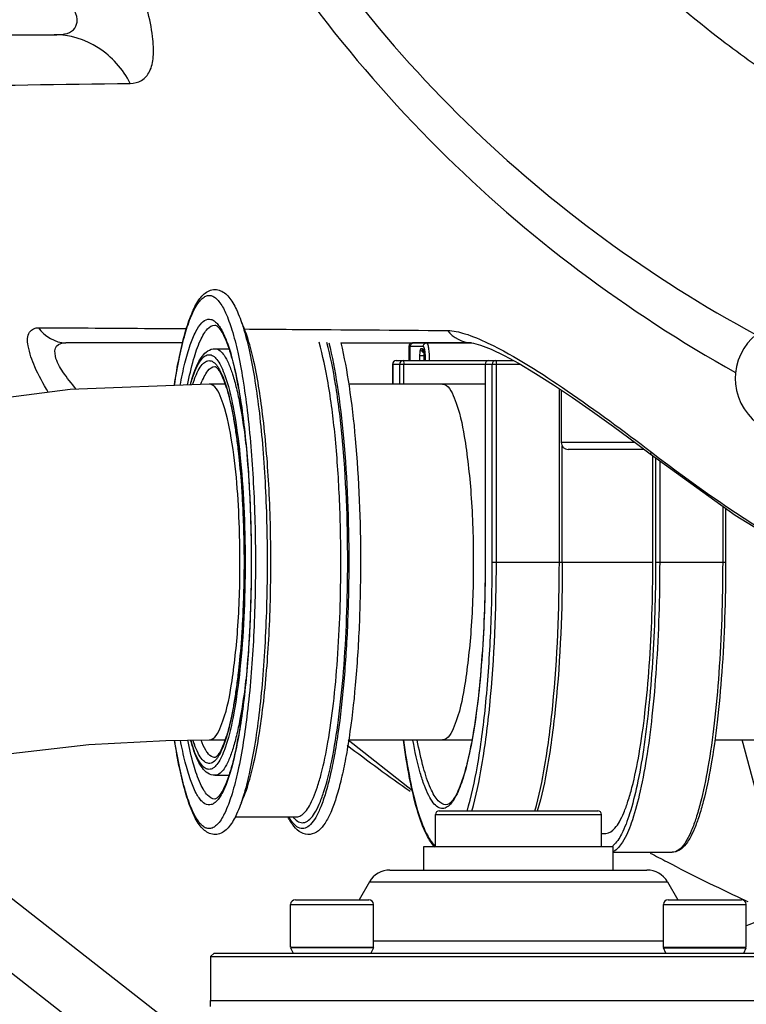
# Model space of a CAD drawing. Header units: millimetres. Extents: x 0 to 5940, y 0 to 4200.
# Tile 29 of 87: x 2592 to 2653, y 529 to 612. Entities that reach past the tile are written whole.
import ezdxf

# ---------------------------------------------------------------- set-up
doc = ezdxf.new("R2010")
doc.units = ezdxf.units.MM
doc.header["$LTSCALE"] = 326.7
doc.layers.get('0').update_dxf_attribs({"linetype": 'CONTINUOUS'})
for name, color, linetype in [('304103000185DXF_CONTINUOUS_LINE', 7, 'CONTINUOUS'), ('304103000186DXF_CONTINUOUS_LINE', 7, 'CONTINUOUS'), ('304104000212DXF_CONTINUOUS_LINE', 7, 'CONTINUOUS'), ('304105000085DXF_CONTINUOUS_LINE', 7, 'CONTINUOUS'), ('304105000162DXF_CONTINUOUS_LINE', 7, 'CONTINUOUS'), ('304106000012DXF_CONTINUOUS_LINE', 7, 'CONTINUOUS'), ('304109000016DXF_CONTINUOUS_LINE', 7, 'CONTINUOUS'), ('501023000027DXF_CONTINUOUS_LINE', 7, 'CONTINUOUS'), ('501023000069DXF_CONTINUOUS_LINE', 7, 'CONTINUOUS'), ('501038000004DXF_CONTINUOUS_LINE', 7, 'CONTINUOUS'), ('604006000001DXF_CONTINUOUS_LINE', 7, 'CONTINUOUS'), ('604007000001DXF_CONTINUOUS_LINE', 7, 'CONTINUOUS'), ('626001000001DXF_CONTINUOUS_LINE', 7, 'CONTINUOUS'), ('XIANLAN_DXF_CONTINUOUS_LINE', 7, 'CONTINUOUS')]:
    doc.layers.add(name, color=color, linetype=linetype)

msp = doc.modelspace()

# ---------------------------------------------------------------- linework, layer by layer
at = {"color": 2, "linetype": 'Continuous'}
msp.add_circle((2718.902, 681.882), 486, dxfattribs=at)
at = {"layer": '304103000185DXF_CONTINUOUS_LINE', "color": 7, "linetype": 'Continuous'}
msp.add_lwpolyline([(2663.423, 539.882), (2653.396, 535.794), (2653.085, 535.682)], dxfattribs=at)
at = {"layer": '304103000186DXF_CONTINUOUS_LINE', "color": 7, "linetype": 'Continuous'}
for p, q in [((2548.902, 610.882), (2594.655, 610.882)), ((2605.494, 584.882), (2595.636, 584.882)), ((2618.849, 584.882), (2629.878, 584.882)), ((2643.816, 576.372), (2644.957, 575.503)), ((2619.478, 551.382), (2624.902, 547.096))]:
    msp.add_line(p, q, dxfattribs=at)
at = {"layer": '304103000186DXF_CONTINUOUS_LINE', "color": 9, "linetype": 'Continuous'}
for p, q in [((2645.075, 575.656), (2644.957, 575.503)), ((2656.565, 537.086), (2652.735, 551.382))]:
    msp.add_line(p, q, dxfattribs=at)
at = {"layer": '304103000186DXF_CONTINUOUS_LINE', "color": 7, "linetype": 'Continuous'}
for points in [[(2629.878, 584.882), (2630.055, 584.856), (2630.652, 584.689), (2631.539, 584.34), (2632.642, 583.812), (2633.906, 583.125), (2635.299, 582.296), (2636.803, 581.341), (2638.403, 580.272), (2640.093, 579.096), (2641.884, 577.807), (2643.816, 576.372)], [(2644.957, 575.503), (2652.158, 570.345), (2660.849, 565.025), (2668.82, 560.911)]]:
    msp.add_lwpolyline(points, dxfattribs=at)
for centre, radius, start, end in [((2706.902, 681.882), 87, 189.28097, 267.59528), ((2718.902, 681.882), 83.5, 192.13308, 302.89394)]:
    msp.add_arc(centre, radius, start, end, dxfattribs=at)
at = {"layer": '304103000186DXF_CONTINUOUS_LINE', "color": 9, "linetype": 'Continuous'}
for centre, radius, start, end in [((2725.451, 680.222), 131.888, 232.45155, 244.60857), ((2719.058, 681.893), 164.582, 232.72786, 235.0183), ((2719.665, 681.664), 158.534, 241.89452, 242.47298), ((2719.69, 681.715), 158.591, 242.47336, 245.02174), ((2719.702, 681.741), 158.62, 245.02168, 245.21401)]:
    msp.add_arc(centre, radius, start, end, dxfattribs=at)
for points, knots in [([(2610.421, 628.24), (2615.513, 619.185), (2628.201, 602.654), (2645, 590.356), (2653.926, 585.566)], [0, 0, 0, 0, 0.506312, 1, 1, 1, 1]), ([(2607.727, 626.961), (2612.902, 617.574), (2625.838, 600.382), (2643.023, 587.468), (2652.179, 582.385)], [0, 0, 0, 0, 0.505829, 1, 1, 1, 1]), ([(2655.908, 606.908), (2654.117, 608.1), (2647.059, 613.169), (2640.744, 619.27), (2636.568, 624.294)], [0, 0, 0, 0, 0.247782, 1, 1, 1, 1]), ([(2601.08, 606.779), (2601.41, 606.785), (2602.1, 606.932), (2602.842, 607.819), (2603.099, 609.156), (2602.943, 611.688), (2601.807, 615.468), (2600.482, 618.531), (2599.687, 620.158)], [0, 0, 0, 0, 0.066037, 0.132483, 0.218071, 0.332197, 0.637807, 1, 1, 1, 1]), ([(2594.655, 610.882), (2595.215, 610.882), (2596.178, 610.922), (2596.713, 612.027), (2596.391, 612.98), (2595.792, 613.952), (2594.662, 615.322), (2593.668, 616.269), (2592.971, 616.882)], [0, 0, 0, 0, 0.194547, 0.277672, 0.386387, 0.524342, 0.677681, 1, 1, 1, 1]), ([(2601.08, 606.779), (2600.466, 607.977), (2598.64, 610.077), (2595.95, 610.882), (2594.655, 610.882)], [0, 0, 0, 0, 0.509573, 1, 1, 1, 1]), ([(2578.491, 606.469), (2580.257, 606.491), (2587.786, 606.586), (2595.316, 606.692), (2601.08, 606.779)], [0, 0, 0, 0, 0.234495, 1, 1, 1, 1]), ([(2594.152, 580.717), (2593.735, 581.406), (2593.041, 582.688), (2592.451, 584.332), (2592.327, 585.807), (2593.063, 586.16), (2593.345, 586.159)], [0, 0, 0, 0, 0.384218, 0.681805, 0.865237, 1, 1, 1, 1]), ([(2593.345, 586.159), (2594.348, 586.153), (2598.512, 586.128), (2602.675, 586.101), (2605.837, 586.08)], [0, 0, 0, 0, 0.24072, 1, 1, 1, 1]), ([(2610.635, 586.048), (2612.007, 586.039), (2617.752, 585.998), (2623.496, 585.956), (2627.868, 585.921)], [0, 0, 0, 0, 0.238887, 1, 1, 1, 1]), ([(2596.528, 580.971), (2596.119, 581.434), (2595.442, 582.322), (2594.72, 583.475), (2594.679, 584.729), (2595.364, 584.882), (2595.636, 584.882)], [0, 0, 0, 0, 0.371431, 0.662602, 0.836737, 1, 1, 1, 1]), ([(2631.274, 584.861), (2633.622, 583.737), (2638.285, 580.703), (2642.751, 577.444), (2645.075, 575.656)], [0, 0, 0, 0, 0.470258, 1, 1, 1, 1])]:
    msp.add_open_spline(points, degree=3, knots=knots, dxfattribs=at)
for points in [[(2593.345, 586.159), (2593.824, 585.427), (2594.762, 584.882), (2595.636, 584.882)], [(2627.868, 585.921), (2628.326, 585.322), (2629.124, 584.882), (2629.878, 584.882)], [(2627.868, 585.921), (2628.36, 585.918), (2628.849, 585.798), (2629.319, 585.652)], [(2629.319, 585.652), (2629.99, 585.444), (2630.64, 585.164), (2631.274, 584.861)]]:
    msp.add_open_spline(points, degree=3, dxfattribs=at)
at = {"layer": '304104000212DXF_CONTINUOUS_LINE', "color": 7, "linetype": 'Continuous'}
for p, q in [((2623.007, 540.382), (2644.697, 540.382)), ((2621.275, 539.382), (2620.409, 537.882)), ((2646.429, 539.382), (2647.295, 537.882)), ((2608.152, 533.382), (2607.852, 533.082)), ((2607.852, 533.082), (2607.852, 529.382)), ((2607.852, 533.082), (2659.852, 533.082)), ((2608.152, 533.382), (2659.552, 533.382)), ((2607.852, 529.382), (2659.852, 529.382))]:
    msp.add_line(p, q, dxfattribs=at)
at = {"layer": '304104000212DXF_CONTINUOUS_LINE', "color": 9, "linetype": 'Continuous'}
for p, q in [((2621.275, 539.382), (2646.429, 539.382)), ((2646.085, 534.382), (2621.619, 534.382))]:
    msp.add_line(p, q, dxfattribs=at)
at = {"layer": '304104000212DXF_CONTINUOUS_LINE', "color": 7, "linetype": 'Continuous'}
for centre, start, end in [((2623.007, 538.382), 90, 150), ((2644.697, 538.382), 30, 90)]:
    msp.add_arc(centre, 2, start, end, dxfattribs=at)
at = {"layer": '304105000085DXF_CONTINUOUS_LINE', "color": 7, "linetype": 'Continuous'}
for p, q in [((2583.621, 543.821), (2607.852, 524.89)), ((2606.312, 519.749), (2580.543, 539.881))]:
    msp.add_line(p, q, dxfattribs=at)
at = {"layer": '304105000162DXF_CONTINUOUS_LINE', "color": 7, "linetype": 'Continuous'}
for p, q in [((2607.852, 528.882), (2607.852, 529.382)), ((2607.852, 529.382), (2659.852, 529.382))]:
    msp.add_line(p, q, dxfattribs=at)
at = {"layer": '304106000012DXF_CONTINUOUS_LINE', "color": 7, "linetype": 'Continuous'}
for p, q in [((2608.232, 584.382), (2609.403, 584.382)), ((2608.232, 548.382), (2609.403, 548.382)), ((2609.949, 544.882), (2615.126, 544.882))]:
    msp.add_line(p, q, dxfattribs=at)
for centre, radius, start, end in [((2620.889, 577.269), 15.304, 162.5563, 164.54249), ((2620.608, 555.409), 15.011, 195.76584, 197.45363), ((2617.573, 554.449), 11.828, 197.42941, 199.82884)]:
    msp.add_arc(centre, radius, start, end, dxfattribs=at)
at = {"layer": '304106000012DXF_CONTINUOUS_LINE', "color": 9, "linetype": 'Continuous'}
for centre, radius, start, end in [((2619.095, 555.099), 13.444, 196.27256, 198.22212), ((2616.022, 554.515), 10.167, 198.27469, 200.36813)]:
    msp.add_arc(centre, radius, start, end, dxfattribs=at)
at = {"layer": '304106000012DXF_CONTINUOUS_LINE', "color": 7, "linetype": 'Continuous'}
for points, knots in [([(2604.802, 581.302), (2604.925, 582.11), (2605.184, 583.6), (2605.659, 585.623), (2606.186, 587.235), (2606.708, 588.306), (2607.2, 588.924), (2607.611, 589.245), (2608.096, 589.411), (2608.605, 589.354), (2609.057, 589.112), (2609.432, 588.731), (2609.762, 588.251), (2610.194, 587.417), (2610.67, 586.088), (2611.16, 584.173), (2611.594, 581.867), (2611.963, 579.215), (2612.26, 576.271), (2612.555, 571.964), (2612.639, 568.639), (2612.639, 566.382)], [0, 0, 0, 0, 0.073437, 0.135844, 0.186482, 0.225742, 0.242024, 0.257082, 0.271988, 0.286806, 0.301728, 0.317223, 0.334394, 0.353924, 0.401449, 0.460787, 0.531421, 0.612148, 0.701356, 0.797153, 1, 1, 1, 1]), ([(2608.232, 586.382), (2608.269, 586.382), (2608.397, 586.325), (2608.768, 585.936), (2609.272, 584.893), (2609.819, 583.076), (2610.322, 580.586), (2610.741, 577.545), (2611.173, 572.753), (2611.292, 568.978), (2611.292, 566.382)], [0, 0, 0, 0, 0.00537, 0.019508, 0.077849, 0.171914, 0.297086, 0.448507, 0.620507, 1, 1, 1, 1]), ([(2606.448, 582.331), (2606.547, 582.605), (2606.749, 583.1), (2607.126, 583.749), (2607.595, 584.237), (2608.022, 584.382), (2608.232, 584.382)], [0, 0, 0, 0, 0.304698, 0.558073, 0.780636, 1, 1, 1, 1]), ([(2618.849, 584.884), (2619.144, 583.685), (2619.633, 580.992), (2620.334, 574.828), (2620.518, 569.852), (2620.518, 566.382)], [0, 0, 0, 0, 0.198911, 0.440503, 1, 1, 1, 1]), ([(2608.232, 582.882), (2608.229, 582.882), (2608.264, 582.879), (2608.28, 582.858), (2608.362, 582.806), (2608.443, 582.711), (2608.555, 582.571), (2608.67, 582.381), (2608.791, 582.146), (2608.966, 581.752), (2609.178, 581.155), (2609.414, 580.323), (2609.637, 579.351), (2609.845, 578.25), (2610.034, 577.032), (2610.265, 575.215), (2610.488, 572.749), (2610.648, 569.628), (2610.684, 567.477), (2610.684, 566.382)], [0, 0, 0, 0, 0.000593, 0.002891, 0.00766, 0.01542, 0.025988, 0.039165, 0.05484, 0.072903, 0.115755, 0.167094, 0.226332, 0.292857, 0.366023, 0.445134, 0.618152, 0.805434, 1, 1, 1, 1]), ([(2606.288, 581.857), (2606.301, 581.898), (2606.352, 582.057), (2606.406, 582.214), (2606.448, 582.331)], [0, 0, 0, 0, 0.257941, 1, 1, 1, 1]), ([(2612.639, 566.382), (2612.639, 564.132), (2612.556, 560.818), (2612.263, 556.525), (2611.968, 553.589), (2611.601, 550.941), (2611.169, 548.636), (2610.685, 546.717), (2610.141, 545.206), (2609.538, 544.079), (2608.815, 543.445), (2608.135, 543.349), (2607.648, 543.499), (2607.232, 543.807), (2606.737, 544.41), (2606.213, 545.461), (2605.686, 547.048), (2605.209, 549.042), (2604.949, 550.513), (2604.825, 551.311)], [0, 0, 0, 0, 0.203132, 0.299105, 0.388526, 0.469512, 0.540454, 0.600146, 0.648053, 0.685021, 0.715261, 0.730108, 0.745026, 0.76006, 0.776221, 0.815059, 0.865181, 0.927059, 1, 1, 1, 1]), ([(2610.684, 566.382), (2610.684, 565.286), (2610.648, 563.135), (2610.488, 560.014), (2610.265, 557.548), (2610.034, 555.731), (2609.845, 554.513), (2609.637, 553.412), (2609.414, 552.44), (2609.178, 551.608), (2608.966, 551.012), (2608.791, 550.617), (2608.67, 550.382), (2608.555, 550.193), (2608.443, 550.052), (2608.362, 549.957), (2608.28, 549.905), (2608.264, 549.884), (2608.229, 549.882), (2608.232, 549.882)], [0, 0, 0, 0, 0.194566, 0.381847, 0.554866, 0.633977, 0.707143, 0.773668, 0.832905, 0.884245, 0.927097, 0.94516, 0.960835, 0.974012, 0.98458, 0.99234, 0.99711, 0.999408, 1, 1, 1, 1]), ([(2611.292, 566.382), (2611.292, 563.785), (2611.173, 560.01), (2610.741, 555.218), (2610.322, 552.178), (2609.819, 549.687), (2609.272, 547.871), (2608.768, 546.827), (2608.397, 546.438), (2608.269, 546.382), (2608.232, 546.382)], [0, 0, 0, 0, 0.379493, 0.551493, 0.702914, 0.828086, 0.922151, 0.980492, 0.99463, 1, 1, 1, 1]), ([(2620.518, 566.382), (2620.518, 564.596), (2620.447, 561.123), (2620.133, 556.16), (2619.699, 552.341), (2619.245, 549.646), (2618.882, 547.948), (2618.485, 546.501), (2618.056, 545.313), (2617.581, 544.381), (2617.028, 543.68), (2616.272, 543.299), (2615.448, 543.486), (2614.834, 544.093), (2614.536, 544.598), (2614.393, 544.88)], [0, 0, 0, 0, 0.20172, 0.392401, 0.56178, 0.635701, 0.701246, 0.757807, 0.80516, 0.843756, 0.875613, 0.904892, 0.933992, 0.964284, 1, 1, 1, 1]), ([(2608.232, 548.382), (2608.022, 548.382), (2607.594, 548.526), (2607.125, 549.015), (2606.748, 549.666), (2606.545, 550.162), (2606.446, 550.437)], [0, 0, 0, 0, 0.219264, 0.44177, 0.695181, 1, 1, 1, 1])]:
    msp.add_open_spline(points, degree=3, knots=knots, dxfattribs=at)
at = {"layer": '304106000012DXF_CONTINUOUS_LINE', "color": 9, "linetype": 'Continuous'}
for points, knots in [([(2604.816, 581.304), (2604.937, 582.096), (2605.192, 583.55), (2605.656, 585.515), (2606.162, 587.049), (2606.64, 588.038), (2607.063, 588.563), (2607.36, 588.798), (2607.675, 588.903), (2607.997, 588.856), (2608.3, 588.671), (2608.729, 588.214), (2609.214, 587.301), (2609.725, 585.855), (2610.199, 583.972), (2610.622, 581.695), (2611.127, 578.027), (2611.538, 572.882), (2611.647, 568.613), (2611.647, 566.382)], [0, 0, 0, 0, 0.07547, 0.139202, 0.190103, 0.227741, 0.241853, 0.253307, 0.262983, 0.272331, 0.282941, 0.295925, 0.330974, 0.379246, 0.4405, 0.513747, 0.597552, 0.789557, 1, 1, 1, 1]), ([(2605.298, 581.297), (2605.414, 581.927), (2605.653, 583.074), (2606.08, 584.599), (2606.543, 585.751), (2607.01, 586.528), (2607.516, 586.896), (2607.909, 586.878), (2608.179, 586.744), (2608.436, 586.504), (2608.801, 586.004), (2609.219, 585.101), (2609.661, 583.724), (2610.067, 581.985), (2610.429, 579.92), (2610.858, 576.649), (2611.207, 572.103), (2611.299, 568.342), (2611.299, 566.382)], [0, 0, 0, 0, 0.069555, 0.127045, 0.171732, 0.20372, 0.225303, 0.234673, 0.244955, 0.257324, 0.272446, 0.312003, 0.364461, 0.429346, 0.505614, 0.591854, 0.787281, 1, 1, 1, 1]), ([(2612.95, 566.382), (2612.95, 568.564), (2612.843, 572.73), (2612.367, 578.478), (2611.724, 582.638), (2611.037, 585.244), (2610.653, 586.271), (2610.439, 586.696)], [0, 0, 0, 0, 0.318209, 0.607199, 0.840876, 0.930576, 1, 1, 1, 1]), ([(2605.924, 581.328), (2606.066, 582.052), (2606.355, 583.322), (2606.828, 584.766), (2607.265, 585.615), (2607.615, 586.117), (2607.996, 586.382), (2608.232, 586.382)], [0, 0, 0, 0, 0.383973, 0.677046, 0.788389, 0.877104, 1, 1, 1, 1]), ([(2608.232, 584.382), (2608.546, 584.382), (2609.019, 583.882), (2609.406, 583.102), (2609.755, 582.156), (2610.072, 580.986), (2610.491, 579.006), (2610.714, 577.404), (2610.844, 576.273)], [0, 0, 0, 0, 0.107225, 0.194996, 0.308554, 0.447537, 0.610555, 1, 1, 1, 1]), ([(2618.859, 566.382), (2618.859, 568.224), (2618.781, 571.79), (2618.434, 576.839), (2617.885, 581.189), (2617.347, 583.802), (2617.016, 584.923)], [0, 0, 0, 0, 0.295977, 0.572689, 0.812322, 1, 1, 1, 1]), ([(2619.438, 566.382), (2619.438, 569.908), (2619.247, 574.938), (2618.505, 581.115), (2617.989, 583.765), (2617.675, 584.92)], [0, 0, 0, 0, 0.566948, 0.80752, 1, 1, 1, 1]), ([(2617.839, 584.893), (2618.137, 583.709), (2618.631, 581.029), (2619.34, 574.861), (2619.525, 569.869), (2619.525, 566.382)], [0, 0, 0, 0, 0.196823, 0.438197, 1, 1, 1, 1]), ([(2606.477, 582.3), (2606.566, 582.534), (2606.741, 582.945), (2607.048, 583.453), (2607.367, 583.788), (2607.74, 583.922), (2608.112, 583.788), (2608.432, 583.453), (2608.738, 582.945), (2608.913, 582.534), (2609.002, 582.3)], [0, 0, 0, 0, 0.177201, 0.315835, 0.419647, 0.499997, 0.580348, 0.68416, 0.822797, 1, 1, 1, 1]), ([(2606.908, 582.693), (2607.007, 582.861), (2607.197, 583.137), (2607.595, 583.416), (2608.045, 583.346), (2608.249, 583.137), (2608.349, 583.016)], [0, 0, 0, 0, 0.317543, 0.544766, 0.743875, 1, 1, 1, 1]), ([(2606.491, 581.787), (2606.524, 581.874), (2606.645, 582.184), (2606.786, 582.487), (2606.908, 582.693)], [0, 0, 0, 0, 0.280126, 1, 1, 1, 1]), ([(2607.044, 581.395), (2607.127, 581.614), (2607.297, 582.004), (2607.619, 582.558), (2607.994, 582.882), (2608.232, 582.882)], [0, 0, 0, 0, 0.357576, 0.637379, 1, 1, 1, 1]), ([(2608.349, 583.016), (2608.368, 582.992), (2608.449, 582.889), (2608.52, 582.779), (2608.571, 582.693)], [0, 0, 0, 0, 0.231246, 1, 1, 1, 1]), ([(2608.571, 582.693), (2608.609, 582.63), (2608.769, 582.338), (2608.898, 582.03), (2608.988, 581.787)], [0, 0, 0, 0, 0.220243, 1, 1, 1, 1]), ([(2606.164, 581.347), (2606.177, 581.392), (2606.228, 581.567), (2606.282, 581.74), (2606.324, 581.868)], [0, 0, 0, 0, 0.258871, 1, 1, 1, 1]), ([(2606.324, 581.868), (2606.337, 581.906), (2606.385, 582.05), (2606.437, 582.194), (2606.477, 582.3)], [0, 0, 0, 0, 0.259218, 1, 1, 1, 1]), ([(2606.346, 581.368), (2606.358, 581.405), (2606.404, 581.545), (2606.453, 581.684), (2606.491, 581.787)], [0, 0, 0, 0, 0.258906, 1, 1, 1, 1]), ([(2608.988, 581.787), (2609.304, 580.938), (2609.796, 578.849), (2610.299, 575.286), (2610.619, 571.017), (2610.692, 567.967), (2610.692, 566.382)], [0, 0, 0, 0, 0.174746, 0.411829, 0.694091, 1, 1, 1, 1]), ([(2609.002, 582.3), (2609.015, 582.266), (2609.069, 582.123), (2609.119, 581.978), (2609.155, 581.868)], [0, 0, 0, 0, 0.24078, 1, 1, 1, 1]), ([(2609.155, 581.868), (2609.451, 580.971), (2609.922, 578.828), (2610.404, 575.219), (2610.709, 570.967), (2610.779, 567.947), (2610.779, 566.382)], [0, 0, 0, 0, 0.181488, 0.41992, 0.699287, 1, 1, 1, 1]), ([(2611.647, 566.382), (2611.647, 564.158), (2611.54, 559.902), (2611.066, 554.001), (2610.422, 549.698), (2609.738, 546.95), (2609.229, 545.497), (2608.747, 544.576), (2608.321, 544.11), (2608.02, 543.916), (2607.7, 543.859), (2607.385, 543.952), (2607.088, 544.176), (2606.665, 544.683), (2606.187, 545.651), (2605.682, 547.158), (2605.217, 549.093), (2604.961, 550.528), (2604.839, 551.309)], [0, 0, 0, 0, 0.2107, 0.403073, 0.560646, 0.622269, 0.670963, 0.706456, 0.719643, 0.730405, 0.739806, 0.749408, 0.760685, 0.774561, 0.811637, 0.861939, 0.925079, 1, 1, 1, 1]), ([(2611.299, 566.382), (2611.299, 564.428), (2611.208, 560.679), (2610.861, 556.148), (2610.435, 552.884), (2610.076, 550.82), (2609.671, 549.08), (2609.232, 547.697), (2608.817, 546.788), (2608.453, 546.279), (2608.198, 546.034), (2607.931, 545.891), (2607.542, 545.859), (2607.17, 546.111), (2606.869, 546.486), (2606.511, 547.085), (2606.106, 548.094), (2605.676, 549.593), (2605.437, 550.723), (2605.32, 551.345)], [0, 0, 0, 0, 0.212882, 0.408586, 0.495038, 0.571577, 0.636795, 0.689646, 0.729637, 0.744973, 0.757534, 0.767947, 0.777341, 0.798619, 0.812888, 0.830151, 0.874216, 0.931066, 1, 1, 1, 1]), ([(2610.692, 566.382), (2610.692, 564.796), (2610.619, 561.747), (2610.299, 557.477), (2609.796, 553.914), (2609.304, 551.825), (2608.988, 550.976)], [0, 0, 0, 0, 0.305909, 0.588171, 0.825254, 1, 1, 1, 1]), ([(2610.779, 566.382), (2610.779, 564.816), (2610.709, 561.796), (2610.404, 557.544), (2609.922, 553.935), (2609.451, 551.792), (2609.155, 550.895)], [0, 0, 0, 0, 0.300713, 0.58008, 0.818512, 1, 1, 1, 1]), ([(2610.439, 546.066), (2610.652, 546.492), (2611.037, 547.518), (2611.724, 550.124), (2612.367, 554.284), (2612.843, 560.033), (2612.95, 564.199), (2612.95, 566.382)], [0, 0, 0, 0, 0.069412, 0.159104, 0.392776, 0.681775, 1, 1, 1, 1]), ([(2619.525, 566.382), (2619.525, 564.65), (2619.459, 561.278), (2619.161, 556.449), (2618.751, 552.721), (2618.323, 550.074), (2617.98, 548.397), (2617.608, 546.962), (2617.213, 545.785), (2616.796, 544.88), (2616.369, 544.248), (2615.95, 543.926), (2615.614, 543.868), (2615.277, 543.93), (2614.859, 544.257), (2614.618, 544.618), (2614.493, 544.835)], [0, 0, 0, 0, 0.208379, 0.405857, 0.582198, 0.659595, 0.728507, 0.788157, 0.837977, 0.877714, 0.907674, 0.929459, 0.938698, 0.947956, 0.969865, 1, 1, 1, 1]), ([(2614.995, 544.676), (2615.113, 544.564), (2615.367, 544.376), (2615.86, 544.373), (2616.297, 544.688), (2616.691, 545.224), (2617.074, 545.996), (2617.609, 547.462), (2618.178, 549.842), (2618.72, 553.253), (2619.127, 557.275), (2619.381, 561.719), (2619.438, 564.804), (2619.438, 566.382)], [0, 0, 0, 0, 0.020666, 0.038231, 0.058781, 0.086403, 0.122663, 0.167959, 0.284869, 0.433419, 0.607408, 0.799145, 1, 1, 1, 1]), ([(2615.126, 544.882), (2615.253, 544.882), (2615.539, 544.975), (2615.903, 545.319), (2616.252, 545.847), (2616.589, 546.566), (2616.914, 547.47), (2617.355, 549.017), (2617.828, 551.357), (2618.274, 554.58), (2618.607, 558.254), (2618.813, 562.238), (2618.859, 564.983), (2618.859, 566.382)], [0, 0, 0, 0, 0.017014, 0.038338, 0.066247, 0.101595, 0.144587, 0.195112, 0.317382, 0.464615, 0.631627, 0.812314, 1, 1, 1, 1]), ([(2610.844, 556.491), (2610.714, 555.359), (2610.491, 553.758), (2610.072, 551.777), (2609.755, 550.607), (2609.406, 549.661), (2609.019, 548.881), (2608.546, 548.382), (2608.232, 548.382)], [0, 0, 0, 0, 0.389445, 0.552464, 0.691446, 0.805005, 0.892776, 1, 1, 1, 1]), ([(2608.232, 546.382), (2607.998, 546.382), (2607.621, 546.641), (2607.273, 547.135), (2606.84, 547.969), (2606.37, 549.389), (2606.082, 550.638), (2605.941, 551.351)], [0, 0, 0, 0, 0.123433, 0.212219, 0.323529, 0.616341, 1, 1, 1, 1]), ([(2606.908, 550.07), (2606.871, 550.133), (2606.711, 550.425), (2606.582, 550.733), (2606.491, 550.976)], [0, 0, 0, 0, 0.220244, 1, 1, 1, 1]), ([(2607.595, 550.295), (2607.545, 550.36), (2607.327, 550.685), (2607.168, 551.046), (2607.056, 551.335)], [0, 0, 0, 0, 0.208365, 1, 1, 1, 1]), ([(2608.988, 550.976), (2608.956, 550.889), (2608.835, 550.579), (2608.693, 550.276), (2608.571, 550.07)], [0, 0, 0, 0, 0.280122, 1, 1, 1, 1]), ([(2606.477, 550.463), (2606.464, 550.498), (2606.411, 550.641), (2606.361, 550.785), (2606.325, 550.895)], [0, 0, 0, 0, 0.240781, 1, 1, 1, 1]), ([(2609.002, 550.463), (2608.913, 550.23), (2608.738, 549.819), (2608.432, 549.31), (2608.112, 548.975), (2607.74, 548.841), (2607.367, 548.975), (2607.048, 549.31), (2606.741, 549.819), (2606.566, 550.23), (2606.477, 550.463)], [0, 0, 0, 0, 0.177201, 0.315835, 0.419647, 0.499997, 0.580348, 0.68416, 0.822797, 1, 1, 1, 1]), ([(2608.232, 549.882), (2608.178, 549.882), (2607.917, 549.927), (2607.719, 550.132), (2607.595, 550.295)], [0, 0, 0, 0, 0.209338, 1, 1, 1, 1]), ([(2609.155, 550.895), (2609.142, 550.857), (2609.094, 550.713), (2609.042, 550.569), (2609.002, 550.463)], [0, 0, 0, 0, 0.259215, 1, 1, 1, 1]), ([(2608.349, 549.748), (2608.249, 549.626), (2608.045, 549.417), (2607.595, 549.347), (2607.197, 549.626), (2607.007, 549.902), (2606.908, 550.07)], [0, 0, 0, 0, 0.256124, 0.455233, 0.682456, 1, 1, 1, 1]), ([(2608.571, 550.07), (2608.553, 550.04), (2608.485, 549.928), (2608.41, 549.821), (2608.349, 549.748)], [0, 0, 0, 0, 0.269223, 1, 1, 1, 1])]:
    msp.add_open_spline(points, degree=3, knots=knots, dxfattribs=at)
msp.add_open_spline([(2614.816, 544.872), (2614.872, 544.803), (2614.931, 544.737), (2614.995, 544.676)], degree=3, dxfattribs=at)
at = {"layer": '304109000016DXF_CONTINUOUS_LINE', "color": 7, "linetype": 'Continuous'}
for p, q in [((2624.609, 584.582), (2624.609, 583.382)), ((2629.878, 584.882), (2624.909, 584.882)), ((2623.529, 583.382), (2633.433, 583.382)), ((2623.229, 583.082), (2623.229, 581.382)), ((2631.043, 583.082), (2631.043, 566.382)), ((2637.552, 566.382), (2637.552, 576.168)), ((2645.2, 566.382), (2645.2, 575.329)), ((2651.339, 570.931), (2651.339, 566.382)), ((2640.852, 543.482), (2641.223, 543.482)), ((2641.852, 541.882), (2646.837, 541.882))]:
    msp.add_line(p, q, dxfattribs=at)
at = {"layer": '304109000016DXF_CONTINUOUS_LINE', "color": 9, "linetype": 'Continuous'}
for p, q in [((2625.8, 584.582), (2624.609, 584.582)), ((2624.723, 583.382), (2624.723, 584.582)), ((2625.748, 584.382), (2625.609, 584.382)), ((2625.505, 583.782), (2625.505, 583.382)), ((2625.93, 583.782), (2625.505, 583.782)), ((2625.852, 583.782), (2625.852, 583.382)), ((2623.229, 583.082), (2633.978, 583.082)), ((2623.234, 583.082), (2623.234, 581.382)), ((2623.824, 581.382), (2623.824, 583.082)), ((2624.172, 581.382), (2624.172, 583.082)), ((2631.048, 583.082), (2631.048, 566.382)), ((2631.638, 566.382), (2631.638, 583.082)), ((2631.986, 566.382), (2631.986, 583.082)), ((2637.304, 566.382), (2637.304, 581.007)), ((2645.425, 575.167), (2645.425, 566.382)), ((2645.773, 574.918), (2645.773, 566.382)), ((2651.091, 571.109), (2651.091, 566.382)), ((2631.048, 566.382), (2631.043, 566.382)), ((2631.638, 566.382), (2645.2, 566.382)), ((2645.425, 566.382), (2651.339, 566.382))]:
    msp.add_line(p, q, dxfattribs=at)
at = {"layer": '304109000016DXF_CONTINUOUS_LINE', "color": 7, "linetype": 'Continuous'}
for centre in [(2624.909, 584.582), (2623.529, 583.082), (2631.343, 583.082)]:
    msp.add_arc(centre, 0.3, 90, 180, dxfattribs=at)
at = {"layer": '304109000016DXF_CONTINUOUS_LINE', "color": 9, "linetype": 'Continuous'}
for centre, radius, start, end in [((2626.045, 584.377), 0.296, 224.56468, 229.92271), ((2625.905, 584.377), 0.295, 247.28549, 264.46303), ((2627.81, 543.603), 1.525, 230.37108, 231.05216)]:
    msp.add_arc(centre, radius, start, end, dxfattribs=at)
for points in [[(2624.723, 584.582), (2624.723, 584.694), (2624.808, 584.821), (2624.913, 584.862)], [(2624.913, 584.862), (2624.946, 584.875), (2624.983, 584.882), (2625.019, 584.882)], [(2625.791, 584.104), (2625.689, 584.147), (2625.609, 584.271), (2625.609, 584.382)], [(2625.834, 584.169), (2625.781, 584.224), (2625.748, 584.305), (2625.748, 584.382)]]:
    msp.add_open_spline(points, degree=3, dxfattribs=at)
for points, knots in [([(2625.609, 584.382), (2625.589, 584.382), (2625.553, 584.305), (2625.53, 584.191), (2625.508, 583.998), (2625.505, 583.858), (2625.505, 583.782)], [0, 0, 0, 0, 0.097678, 0.3142, 0.62985, 1, 1, 1, 1]), ([(2625.89, 584.089), (2625.874, 584.163), (2625.854, 584.26), (2625.783, 584.382), (2625.748, 584.382)], [0, 0, 0, 0, 0.680185, 1, 1, 1, 1]), ([(2625.8, 584.582), (2625.8, 584.658), (2625.862, 584.816), (2626.02, 584.882), (2626.095, 584.882)], [0, 0, 0, 0, 0.502706, 1, 1, 1, 1]), ([(2625.964, 584.118), (2625.949, 584.233), (2625.925, 584.369), (2625.851, 584.582), (2625.8, 584.582)], [0, 0, 0, 0, 0.695749, 1, 1, 1, 1]), ([(2626.356, 583.382), (2626.356, 583.573), (2626.346, 583.923), (2626.291, 584.404), (2626.234, 584.69), (2626.146, 584.882), (2626.095, 584.882)], [0, 0, 0, 0, 0.370108, 0.68578, 0.902283, 1, 1, 1, 1]), ([(2623.529, 583.382), (2623.453, 583.382), (2623.295, 583.316), (2623.234, 583.158), (2623.234, 583.082)], [0, 0, 0, 0, 0.497325, 1, 1, 1, 1]), ([(2624.119, 583.382), (2624.044, 583.382), (2623.886, 583.316), (2623.824, 583.158), (2623.824, 583.082)], [0, 0, 0, 0, 0.497327, 1, 1, 1, 1]), ([(2624.119, 583.382), (2624.13, 583.382), (2624.147, 583.343), (2624.165, 583.252), (2624.172, 583.152), (2624.172, 583.082)], [0, 0, 0, 0, 0.097735, 0.314381, 1, 1, 1, 1]), ([(2625.884, 584.059), (2625.878, 584.045), (2625.856, 583.953), (2625.852, 583.859), (2625.852, 583.782)], [0, 0, 0, 0, 0.167895, 1, 1, 1, 1]), ([(2625.967, 583.382), (2625.965, 583.449), (2625.951, 583.686), (2625.926, 583.923), (2625.89, 584.089)], [0, 0, 0, 0, 0.283898, 1, 1, 1, 1]), ([(2626.008, 583.382), (2626.008, 583.447), (2626.005, 583.693), (2625.988, 583.94), (2625.964, 584.118)], [0, 0, 0, 0, 0.267344, 1, 1, 1, 1]), ([(2631.343, 583.382), (2631.268, 583.382), (2631.11, 583.316), (2631.048, 583.158), (2631.048, 583.082)], [0, 0, 0, 0, 0.497325, 1, 1, 1, 1]), ([(2631.934, 583.382), (2631.858, 583.382), (2631.7, 583.316), (2631.638, 583.158), (2631.638, 583.082)], [0, 0, 0, 0, 0.497327, 1, 1, 1, 1]), ([(2631.934, 583.382), (2631.944, 583.382), (2631.961, 583.343), (2631.98, 583.252), (2631.986, 583.152), (2631.986, 583.082)], [0, 0, 0, 0, 0.097735, 0.314381, 1, 1, 1, 1]), ([(2631.048, 566.382), (2631.048, 563.908), (2630.94, 560.295), (2630.556, 555.677), (2630.176, 552.664), (2629.715, 550.104), (2629.186, 548.066), (2628.623, 546.628), (2628.12, 545.895), (2627.841, 545.713)], [0, 0, 0, 0, 0.350225, 0.511281, 0.656021, 0.779993, 0.879647, 0.952791, 1, 1, 1, 1]), ([(2629.509, 545.331), (2629.893, 546.586), (2630.513, 549.536), (2631.147, 554.464), (2631.547, 560.212), (2631.638, 564.278), (2631.638, 566.382)], [0, 0, 0, 0, 0.185716, 0.424971, 0.702525, 1, 1, 1, 1]), ([(2629.912, 545.343), (2630.284, 546.623), (2630.889, 549.596), (2631.764, 556.606), (2631.986, 562.345), (2631.986, 566.382)], [0, 0, 0, 0, 0.188639, 0.428488, 1, 1, 1, 1]), ([(2635.23, 545.343), (2635.602, 546.623), (2636.207, 549.596), (2637.082, 556.606), (2637.304, 562.345), (2637.304, 566.382)], [0, 0, 0, 0, 0.188639, 0.428488, 1, 1, 1, 1]), ([(2645.425, 566.382), (2645.425, 563.561), (2645.305, 559.437), (2644.875, 554.156), (2644.45, 550.689), (2643.932, 547.719), (2643.336, 545.325), (2642.695, 543.593), (2642.137, 542.69), (2641.821, 542.428)], [0, 0, 0, 0, 0.345388, 0.50479, 0.648742, 0.772984, 0.87407, 0.949741, 1, 1, 1, 1]), ([(2645.773, 566.382), (2645.773, 563.404), (2645.641, 559.059), (2645.168, 553.518), (2644.702, 549.928), (2644.14, 546.908), (2643.491, 544.537), (2642.818, 542.912), (2642.188, 542.109), (2641.853, 541.957)], [0, 0, 0, 0, 0.355713, 0.518625, 0.66422, 0.787829, 0.885798, 0.956046, 1, 1, 1, 1]), ([(2651.091, 566.382), (2651.091, 564.788), (2651.038, 561.66), (2650.804, 557.12), (2650.425, 552.933), (2649.915, 549.261), (2649.377, 546.595), (2648.874, 544.831), (2648.506, 543.802), (2648.115, 542.98), (2647.663, 542.273), (2647.155, 541.882), (2646.837, 541.882)], [0, 0, 0, 0, 0.187851, 0.368696, 0.535854, 0.683216, 0.805594, 0.856162, 0.899193, 0.934572, 0.962504, 1, 1, 1, 1]), ([(2624.143, 551.349), (2624.295, 550.244), (2624.617, 548.246), (2625.235, 545.607), (2625.907, 543.706), (2626.497, 542.71), (2626.838, 542.428)], [0, 0, 0, 0, 0.355135, 0.644155, 0.859388, 1, 1, 1, 1]), ([(2627.841, 545.713), (2627.725, 545.637), (2627.448, 545.531), (2626.994, 545.69), (2626.606, 546.099), (2626.235, 546.723), (2625.878, 547.573), (2625.384, 549.121), (2625.11, 550.413), (2624.941, 551.341)], [0, 0, 0, 0, 0.059775, 0.118975, 0.195763, 0.29889, 0.431152, 0.592847, 1, 1, 1, 1]), ([(2627.731, 545.882), (2627.481, 545.882), (2627.079, 546.172), (2626.713, 546.712), (2626.253, 547.631), (2625.76, 549.189), (2625.459, 550.559), (2625.313, 551.34)], [0, 0, 0, 0, 0.121262, 0.209774, 0.321224, 0.615104, 1, 1, 1, 1])]:
    msp.add_open_spline(points, degree=3, knots=knots, dxfattribs=at)
at = {"layer": '304109000016DXF_CONTINUOUS_LINE', "color": 7, "linetype": 'Continuous'}
for points, knots in [([(2625.848, 584.176), (2625.903, 584.054), (2625.933, 583.781), (2625.956, 583.516), (2625.962, 583.382)], [0, 0, 0, 0, 0.499341, 1, 1, 1, 1]), ([(2631.043, 566.382), (2631.043, 563.739), (2630.882, 558.844), (2630.291, 553.097), (2629.538, 549.379), (2629.03, 547.674), (2628.565, 546.675), (2628.238, 546.176), (2627.92, 545.882), (2627.731, 545.882)], [0, 0, 0, 0, 0.374993, 0.694653, 0.818692, 0.91258, 0.947193, 0.973173, 1, 1, 1, 1]), ([(2637.552, 566.382), (2637.552, 562.335), (2637.327, 556.586), (2636.438, 549.577), (2635.821, 546.615), (2635.44, 545.346)], [0, 0, 0, 0, 0.572902, 0.812395, 1, 1, 1, 1]), ([(2641.223, 543.482), (2641.52, 543.482), (2641.995, 543.847), (2642.418, 544.508), (2642.784, 545.276), (2643.127, 546.238), (2643.598, 547.887), (2644.101, 550.379), (2644.577, 553.812), (2644.931, 557.725), (2645.151, 561.969), (2645.2, 564.892), (2645.2, 566.382)], [0, 0, 0, 0, 0.037495, 0.065428, 0.100806, 0.143837, 0.194406, 0.316784, 0.464145, 0.631305, 0.812148, 1, 1, 1, 1]), ([(2651.339, 566.382), (2651.339, 564.8), (2651.287, 561.697), (2651.053, 557.191), (2650.676, 553.037), (2650.169, 549.389), (2649.631, 546.737), (2649.127, 544.978), (2648.752, 543.939), (2648.354, 543.099), (2647.926, 542.455), (2647.434, 542.006), (2647.029, 541.882), (2646.837, 541.882)], [0, 0, 0, 0, 0.185088, 0.363273, 0.52799, 0.673275, 0.794173, 0.84436, 0.887378, 0.923326, 0.95289, 0.97751, 1, 1, 1, 1]), ([(2626.795, 542.33), (2626.45, 542.677), (2625.864, 543.732), (2625.197, 545.693), (2624.598, 548.307), (2624.284, 550.267), (2624.136, 551.344)], [0, 0, 0, 0, 0.154554, 0.372498, 0.656287, 1, 1, 1, 1])]:
    msp.add_open_spline(points, degree=3, knots=knots, dxfattribs=at)
at = {"layer": '501023000027DXF_CONTINUOUS_LINE', "color": 7, "linetype": 'Continuous'}
for p, q in [((2637.459, 580.903), (2637.459, 576.482)), ((2644.459, 575.882), (2638.059, 575.882))]:
    msp.add_line(p, q, dxfattribs=at)
at = {"layer": '501023000027DXF_CONTINUOUS_LINE', "color": 9, "linetype": 'Continuous'}
msp.add_line((2643.668, 576.482), (2637.459, 576.482), dxfattribs=at)
at = {"layer": '501023000027DXF_CONTINUOUS_LINE', "color": 7, "linetype": 'Continuous'}
msp.add_arc((2638.059, 576.482), 0.6, 180, 270, dxfattribs=at)
at = {"layer": '501023000069DXF_CONTINUOUS_LINE', "color": 7, "linetype": 'Continuous'}
for p, q in [((2615.019, 537.882), (2621.219, 537.882)), ((2646.485, 537.882), (2652.685, 537.882)), ((2614.619, 533.882), (2614.619, 537.482)), ((2621.619, 533.882), (2621.619, 537.482)), ((2646.085, 533.882), (2646.085, 537.482)), ((2653.085, 533.882), (2653.085, 537.482)), ((2614.619, 533.882), (2621.619, 533.882)), ((2646.085, 533.882), (2653.085, 533.882))]:
    msp.add_line(p, q, dxfattribs=at)
at = {"layer": '501023000069DXF_CONTINUOUS_LINE', "color": 9, "linetype": 'Continuous'}
for p, q in [((2614.619, 537.482), (2621.619, 537.482)), ((2646.085, 537.482), (2653.085, 537.482))]:
    msp.add_line(p, q, dxfattribs=at)
at = {"layer": '501023000069DXF_CONTINUOUS_LINE', "color": 7, "linetype": 'Continuous'}
for centre, start, end in [((2615.019, 537.482), 90, 180), ((2621.219, 537.482), 0, 90), ((2646.485, 537.482), 90, 180), ((2652.685, 537.482), 0, 90)]:
    msp.add_arc(centre, 0.4, start, end, dxfattribs=at)
at = {"layer": '501038000004DXF_CONTINUOUS_LINE', "color": 7, "linetype": 'Continuous'}
for points in [[(2657.492, 586.676), (2657.31, 586.67), (2657.146, 586.664), (2656.997, 586.657), (2656.858, 586.65), (2656.721, 586.641), (2656.573, 586.629), (2656.394, 586.611), (2656.157, 586.577), (2655.846, 586.516), (2655.483, 586.417), (2655.095, 586.276), (2654.696, 586.09), (2654.297, 585.854), (2653.904, 585.567), (2653.53, 585.228), (2653.185, 584.84), (2652.878, 584.406), (2652.617, 583.932), (2652.408, 583.423), (2652.259, 582.885), (2652.172, 582.328), (2652.151, 581.882)], [(2652.151, 581.882), (2652.173, 581.431), (2652.263, 580.859), (2652.42, 580.308), (2652.638, 579.787), (2652.911, 579.305), (2653.232, 578.865), (2653.591, 578.474), (2653.98, 578.136), (2654.385, 577.852), (2654.796, 577.622), (2655.203, 577.444), (2655.596, 577.312), (2655.956, 577.224), (2656.254, 577.171), (2656.476, 577.143), (2656.647, 577.128), (2656.796, 577.117), (2656.943, 577.109), (2657.099, 577.102), (2657.273, 577.095), (2657.47, 577.088)]]:
    msp.add_lwpolyline(points, dxfattribs=at)
at = {"layer": '604006000001DXF_CONTINUOUS_LINE', "color": 7, "linetype": 'Continuous'}
for p, q in [((2614.722, 533.882), (2614.619, 533.831)), ((2614.619, 533.831), (2614.838, 533.382)), ((2621.619, 533.831), (2614.619, 533.831)), ((2621.619, 533.831), (2621.4, 533.382)), ((2621.515, 533.882), (2621.619, 533.831)), ((2646.085, 533.831), (2646.189, 533.882)), ((2646.304, 533.382), (2646.085, 533.831)), ((2646.085, 533.831), (2653.085, 533.831)), ((2652.866, 533.382), (2653.085, 533.831)), ((2653.085, 533.831), (2652.981, 533.882))]:
    msp.add_line(p, q, dxfattribs=at)
at = {"layer": '604007000001DXF_CONTINUOUS_LINE', "color": 7, "linetype": 'Continuous'}
for p, q in [((2625.852, 540.382), (2625.852, 542.382)), ((2625.852, 542.382), (2641.852, 542.382)), ((2641.852, 540.382), (2641.852, 542.382))]:
    msp.add_line(p, q, dxfattribs=at)
at = {"layer": '626001000001DXF_CONTINUOUS_LINE', "color": 7, "linetype": 'Continuous'}
for p, q in [((2627.152, 545.382), (2640.552, 545.382)), ((2626.852, 542.382), (2626.852, 545.082)), ((2640.852, 542.382), (2640.852, 545.082))]:
    msp.add_line(p, q, dxfattribs=at)
at = {"layer": '626001000001DXF_CONTINUOUS_LINE', "color": 9, "linetype": 'Continuous'}
msp.add_line((2626.852, 545.082), (2640.852, 545.082), dxfattribs=at)
at = {"layer": '626001000001DXF_CONTINUOUS_LINE', "color": 7, "linetype": 'Continuous'}
for centre, start, end in [((2627.152, 545.082), 90, 180), ((2640.552, 545.082), 0, 90)]:
    msp.add_arc(centre, 0.3, start, end, dxfattribs=at)
at = {"layer": 'XIANLAN_DXF_CONTINUOUS_LINE', "color": 7, "linetype": 'Continuous'}
for p, q in [((2609.079, 581.382), (2607.739, 581.382)), ((2631.043, 581.382), (2619.518, 581.382)), ((2607.74, 551.382), (2609.079, 551.382)), ((2619.518, 551.382), (2629.916, 551.382)), ((2650.424, 551.382), (2675.442, 551.382))]:
    msp.add_line(p, q, dxfattribs=at)
for points in [[(2607.739, 581.382), (2595.999, 580.952), (2582.303, 579.167), (2569.623, 575.875), (2558.428, 571.043), (2549.266, 564.882), (2542.361, 557.73), (2537.595, 549.724), (2534.978, 540.982), (2534.636, 531.707), (2536.684, 522.28), (2539.184, 516.468)], [(2565.856, 530.186), (2564.962, 532.294), (2564.488, 535.141), (2564.916, 537.31), (2566.274, 539.615), (2568.963, 542.236), (2573.07, 544.854), (2578.355, 547.15), (2584.476, 548.959), (2591.001, 550.218), (2597.594, 550.98), (2604.09, 551.332), (2607.74, 551.382)]]:
    msp.add_lwpolyline(points, dxfattribs=at)
at = {"layer": 'XIANLAN_DXF_CONTINUOUS_LINE', "color": 9, "linetype": 'Continuous'}
for points, knots in [([(2609.609, 576.826), (2609.417, 577.969), (2609.157, 579.376), (2608.26, 581.38), (2607.74, 581.381)], [0, 0, 0, 0, 0.690191, 1, 1, 1, 1]), ([(2627.436, 581.382), (2627.941, 581.382), (2628.825, 579.47), (2629.392, 576.605), (2629.944, 571.801), (2630.041, 568.296), (2630.041, 566.382)], [0, 0, 0, 0, 0.09768, 0.314199, 0.629825, 1, 1, 1, 1]), ([(2610.344, 566.382), (2610.344, 567.338), (2610.283, 570.828), (2610.03, 574.326), (2609.609, 576.826)], [0, 0, 0, 0, 0.273965, 1, 1, 1, 1]), ([(2607.74, 551.382), (2608.245, 551.381), (2609.129, 553.294), (2609.696, 556.158), (2610.248, 560.963), (2610.344, 564.467), (2610.344, 566.382)], [0, 0, 0, 0, 0.097673, 0.314194, 0.629846, 1, 1, 1, 1]), ([(2630.041, 566.382), (2630.041, 564.467), (2629.944, 560.962), (2629.392, 556.158), (2628.825, 553.293), (2627.941, 551.382), (2627.436, 551.382)], [0, 0, 0, 0, 0.370175, 0.685801, 0.90232, 1, 1, 1, 1])]:
    msp.add_open_spline(points, degree=3, knots=knots, dxfattribs=at)

doc.saveas('drawing.dxf')
